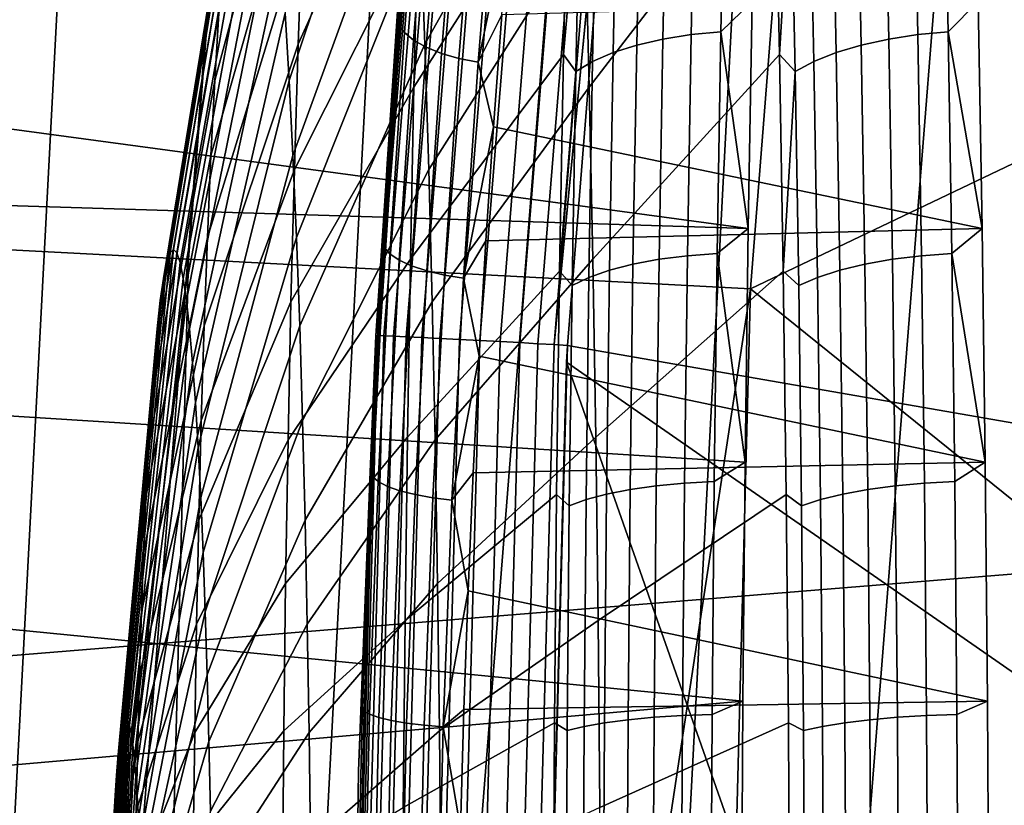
# Model space of a CAD drawing. Header units: metres. Extents: x -167 to 28, y -50 to 27.
# Tile 172 of 256: x -25.47 to -24.06, y 0.54 to 1.66. Entities that reach past the tile are written whole.
import ezdxf

# ---------------------------------------------------------------- set-up
doc = ezdxf.new("R2010")
doc.units = ezdxf.units.M
doc.layers.add('solid_12_065_011_XXX', color=7, linetype='CONTINUOUS')

msp = doc.modelspace()

# ---------------------------------------------------------------- linework, layer by layer
at = {"layer": 'solid_12_065_011_XXX'}
for points in [[(-24.495947, -10.362094, 0.2), (-23.278662, 12.865782, 0.2), (-22.561016, 14.086345, 0.2)], [(-23.909811, -11.650984, 0.2), (-24.495947, -10.362094, 0.2), (-22.561016, 14.086345, 0.2)], [(-25.012678, -9.043805, 0.2), (-23.930357, 11.608726, 0.2), (-23.278662, 12.865782, 0.2)], [(-24.495947, -10.362094, 0.2), (-25.012678, -9.043805, 0.2), (-23.278662, 12.865782, 0.2)], [(-25.458511, -7.699915, 0.2), (-24.514219, 10.318798, 0.2), (-23.930357, 11.608726, 0.2)], [(-25.012678, -9.043805, 0.2), (-25.458511, -7.699915, 0.2), (-23.930357, 11.608726, 0.2)], [(-25.832178, -6.334278, 0.2), (-25.028582, 8.9997, 0.2), (-24.514219, 10.318798, 0.2)], [(-25.458511, -7.699915, 0.2), (-25.832178, -6.334278, 0.2), (-24.514219, 10.318798, 0.2)], [(-26.132654, -4.950639, 0.2), (-25.472038, 7.655047, 0.2), (-25.028582, 8.9997, 0.2)], [(-25.832178, -6.334278, 0.2), (-26.132654, -4.950639, 0.2), (-25.028582, 8.9997, 0.2)], [(-21.608002, 3.222389, 157.595886), (-28.086515, 2.734499, 159.271347), (-28.065681, 1.642454, 159.354416), (-21.582554, 2.151096, 157.697556)], [(-25.224829, 1.321977, 130.388458), (-25.121071, 2.640331, 130.388458), (-25.853821, 2.717346, 129.094391), (-25.960604, 1.360538, 129.094391)], [(-25.121071, 2.640331, 130.388458), (-25.224829, 1.321977, 130.388458), (-24.424778, 1.280048, 131.643692), (-24.324312, 2.556588, 131.643692)], [(-24.324312, 2.556588, 131.643692), (-24.424778, 1.280048, 131.643692), (-23.813549, 1.571531, 132.490555), (-23.813595, 2.351658, 132.402023)], [(-24.857025, 2.428043, 132.576309), (-24.955273, 1.213409, 132.562851), (-24.958141, 1.21328, 132.591858), (-24.859867, 2.427829, 132.605316)], [(-24.859867, 2.427829, 132.605316), (-24.958141, 1.21328, 132.591858), (-24.863873, 2.390419, 132.604782)], [(-24.955273, 1.213409, 132.562851), (-24.857025, 2.428043, 132.576309), (-24.848663, 2.427547, 132.548401), (-24.946903, 1.21317, 132.534943)], [(-24.946903, 1.21317, 132.534943), (-24.848663, 2.427547, 132.548401), (-24.835096, 2.426459, 132.522644), (-24.933298, 1.212632, 132.509171)], [(-24.933298, 1.212632, 132.509171), (-24.835096, 2.426459, 132.522644), (-24.816837, 2.424819, 132.499985), (-24.914976, 1.211815, 132.486511)], [(-24.914976, 1.211815, 132.486511), (-24.816837, 2.424819, 132.499985), (-24.794573, 2.422689, 132.481308), (-24.892628, 1.210752, 132.467834)], [(-24.892628, 1.210752, 132.467834), (-24.794573, 2.422689, 132.481308), (-24.769144, 2.420149, 132.467316), (-24.867096, 1.209482, 132.453842)], [(-24.867096, 1.209482, 132.453842), (-24.769144, 2.420149, 132.467316), (-24.741512, 2.417296, 132.458511), (-24.839344, 1.208052, 132.445053)], [(-24.839344, 1.208052, 132.445053), (-24.741512, 2.417296, 132.458511), (-24.712717, 2.414237, 132.455246), (-24.810421, 1.206518, 132.441803)], [(-24.810421, 1.206518, 132.441803), (-24.712717, 2.414237, 132.455246), (-24.683847, 2.411087, 132.457642), (-24.781418, 1.204936, 132.444214)], [(-24.781418, 1.204936, 132.444214), (-24.683847, 2.411087, 132.457642), (-24.655993, 2.407966, 132.465622), (-24.753431, 1.203366, 132.452194)], [(-24.753431, 1.203366, 132.452194), (-24.655993, 2.407966, 132.465622), (-24.630203, 2.40499, 132.478851), (-24.727516, 1.201869, 132.465439)], [(-24.727516, 1.201869, 132.465439), (-24.630203, 2.40499, 132.478851), (-24.607454, 2.402273, 132.496857), (-24.704651, 1.200499, 132.483459)], [(-24.704651, 1.200499, 132.483459), (-24.607454, 2.402273, 132.496857), (-24.588615, 2.399701, 132.518951)], [(-24.704651, 1.200499, 132.483459), (-24.588615, 2.399701, 132.518951), (-24.592699, 2.361533, 132.518402)], [(-24.863873, 2.390419, 132.604782), (-24.958141, 1.21328, 132.591858), (-24.919672, 1.789589, 132.597198)], [(-24.704651, 1.200499, 132.483459), (-24.592699, 2.361533, 132.518402), (-24.68572, 1.199174, 132.505585)], [(-23.812923, 1.047405, 133.694183), (-24.68572, 1.199174, 132.505585), (-24.592699, 2.361533, 132.518402), (-23.812969, 2.090194, 133.605698)], [(-25.062731, 1.795358, 145.248062), (-25.068834, 1.628174, 145.389526), (-24.891203, 2.021931, 145.903549), (-24.883623, 2.229548, 145.727875)], [(-24.888517, 1.628174, 141.209656), (-24.894621, 1.795358, 141.35112), (-24.674856, 2.229548, 140.888504), (-24.667278, 2.021931, 140.71283)], [(-25.181776, 1.672493, 144.384537), (-25.187569, 1.576547, 144.518799), (-25.048849, 2.091877, 144.926254), (-25.041164, 2.219186, 144.748108)], [(-25.081797, 1.576547, 142.066925), (-25.087587, 1.672493, 142.201187), (-24.916187, 2.219186, 141.851074), (-24.908503, 2.091877, 141.672928)], [(-24.677423, 2.193716, 146.56131), (-24.898016, 1.800502, 146.061508), (-24.904018, 1.566775, 146.200653), (-24.684938, 1.910557, 146.735504)], [(-24.39765, 2.193707, 140.075928), (-24.390135, 1.910548, 139.901733), (-24.654463, 1.566775, 140.415741), (-24.660465, 1.800502, 140.554886)], [(-21.582554, 2.151096, 157.697556), (-28.065681, 1.642454, 159.354416), (-28.055216, 0.547852, 159.395981), (-21.567244, 1.076492, 157.758667)], [(-25.187569, 1.576547, 144.518799), (-25.192999, 1.469831, 144.644684), (-25.056055, 1.950279, 145.093277), (-25.048849, 2.091877, 144.926254)], [(-25.076366, 1.469831, 141.94104), (-25.081797, 1.576547, 142.066925), (-24.908503, 2.091877, 141.672928), (-24.901299, 1.950279, 141.505905)], [(-25.068834, 1.628174, 145.389526), (-25.074322, 1.449867, 145.516708), (-24.898016, 1.800502, 146.061508), (-24.891203, 2.021931, 145.903549)], [(-24.883032, 1.449867, 141.082458), (-24.888517, 1.628174, 141.209656), (-24.667278, 2.021931, 140.71283), (-24.660465, 1.800502, 140.554886)], [(-24.958141, 1.21328, 132.591858), (-24.959351, 1.190656, 132.59169), (-24.967062, 1.007612, 135.131058), (-24.899721, 2.013964, 135.130875)], [(-24.901022, 2.001714, 137.67746), (-24.899721, 2.013964, 135.130875), (-24.967062, 1.007612, 135.131058), (-24.9664, 1.001506, 137.677612)], [(-24.919672, 1.789589, 132.597198), (-24.958141, 1.21328, 132.591858), (-24.899721, 2.013964, 135.130875)], [(-25.25131, 1.331206, 143.398239), (-25.256031, 1.31755, 143.50769), (-25.148855, 1.970555, 143.621384), (-25.141792, 1.990979, 143.457687)], [(-25.246555, 1.335768, 143.28804), (-25.25131, 1.331206, 143.398239), (-25.141792, 1.990979, 143.457687), (-25.134682, 1.997802, 143.292862)], [(-25.241802, 1.331206, 143.177826), (-25.246555, 1.335768, 143.28804), (-25.134682, 1.997802, 143.292862), (-25.127571, 1.990979, 143.128036)], [(-25.23708, 1.31755, 143.068375), (-25.241802, 1.331206, 143.177826), (-25.127571, 1.990979, 143.128036), (-25.12051, 1.970555, 142.96434)], [(-24.901022, 2.001714, 137.67746), (-24.9664, 1.001506, 137.677612), (-24.917542, 1.80951, 139.454117), (-24.905201, 1.963592, 139.529968)], [(-25.256031, 1.31755, 143.50769), (-25.260689, 1.294894, 143.615646), (-25.155819, 1.93667, 143.782837), (-25.148855, 1.970555, 143.621384)], [(-25.232424, 1.294894, 142.960419), (-25.23708, 1.31755, 143.068375), (-25.12051, 1.970555, 142.96434), (-25.113544, 1.93667, 142.802887)], [(-25.192999, 1.469831, 144.644684), (-25.19803, 1.353075, 144.761322), (-25.062731, 1.795358, 145.248062), (-25.056055, 1.950279, 145.093277)], [(-25.071335, 1.353075, 141.824387), (-25.076366, 1.469831, 141.94104), (-24.901299, 1.950279, 141.505905), (-24.894621, 1.795358, 141.35112)], [(-24.925564, 1.656106, 139.419998), (-24.901623, 1.962038, 139.566635), (-24.920807, 1.766017, 139.437469)], [(-24.917645, 1.644713, 139.445358), (-24.893669, 1.94859, 139.590958), (-24.901623, 1.962038, 139.566635), (-24.925564, 1.656106, 139.419998)], [(-24.904552, 1.633809, 139.468704), (-24.880548, 1.935754, 139.613281), (-24.893669, 1.94859, 139.590958), (-24.917645, 1.644713, 139.445358)], [(-24.50304, 1.945332, 146.918106), (-24.509434, 1.641843, 147.066345), (-24.467083, 1.645669, 147.076889), (-24.460674, 1.949865, 146.928314)], [(-24.422792, 1.688795, 147.06308), (-24.460674, 1.949865, 146.928314), (-24.467083, 1.645669, 147.076889)], [(-24.18679, 1.641843, 139.58725), (-24.193186, 1.945332, 139.735474), (-24.150097, 1.949865, 139.728943), (-24.143688, 1.645669, 139.580368)], [(-24.100752, 1.688795, 139.597946), (-24.143688, 1.645669, 139.580368), (-24.150097, 1.949865, 139.728943)], [(-25.260689, 1.294894, 143.615646), (-25.265249, 1.263393, 143.721359), (-25.16264, 1.889556, 143.940948), (-25.155819, 1.93667, 143.782837)], [(-25.227863, 1.263393, 142.854706), (-25.232424, 1.294894, 142.960419), (-25.113544, 1.93667, 142.802887), (-25.106724, 1.889556, 142.644775)], [(-24.886774, 1.6238, 139.489182), (-24.862749, 1.924007, 139.632797), (-24.880548, 1.935754, 139.613281), (-24.904552, 1.633809, 139.468704)], [(-24.549702, 1.635556, 147.050247), (-24.543331, 1.937882, 146.902588), (-24.58069, 1.927675, 146.882095), (-24.587027, 1.626941, 147.028992)], [(-24.509434, 1.641843, 147.066345), (-24.50304, 1.945332, 146.918106), (-24.543331, 1.937882, 146.902588), (-24.549702, 1.635556, 147.050247)], [(-24.234665, 1.937882, 139.747467), (-24.228294, 1.635556, 139.599808), (-24.267313, 1.626941, 139.617783), (-24.273649, 1.927675, 139.764664)], [(-24.193186, 1.945332, 139.735474), (-24.18679, 1.641843, 139.58725), (-24.228294, 1.635556, 139.599808), (-24.234665, 1.937882, 139.747467)], [(-24.864969, 1.615057, 139.506027), (-24.840929, 1.913785, 139.648758), (-24.862749, 1.924007, 139.632797), (-24.886774, 1.6238, 139.489182)], [(-24.587027, 1.626941, 147.028992), (-24.58069, 1.927675, 146.882095), (-24.614319, 1.914928, 146.857071), (-24.620613, 1.616182, 147.002991)], [(-24.273649, 1.927675, 139.764664), (-24.267313, 1.626941, 139.617783), (-24.303013, 1.616182, 139.640778), (-24.309309, 1.914928, 139.786697)], [(-24.684938, 1.910557, 146.735504), (-24.904018, 1.566775, 146.200653), (-24.909168, 1.322344, 146.320038), (-24.691391, 1.613634, 146.885071)], [(-24.839947, 1.607906, 139.518616), (-24.815901, 1.905469, 139.660599), (-24.840929, 1.913785, 139.648758), (-24.864969, 1.615057, 139.506027)], [(-24.667612, 1.88295, 146.795639), (-24.684938, 1.910557, 146.735504), (-24.691391, 1.613634, 146.885071)], [(-24.390135, 1.910548, 139.901733), (-24.383682, 1.613625, 139.752167), (-24.649311, 1.322344, 140.296356), (-24.654463, 1.566775, 140.415741)], [(-24.620613, 1.616182, 147.002991), (-24.614319, 1.914928, 146.857071), (-24.643499, 1.899913, 146.828049), (-24.649746, 1.60351, 146.972809)], [(-24.367693, 1.88295, 139.843323), (-24.383682, 1.613625, 139.752167), (-24.390135, 1.910548, 139.901733)], [(-24.309309, 1.914928, 139.786697), (-24.303013, 1.616182, 139.640778), (-24.334635, 1.60351, 139.668335), (-24.340881, 1.899913, 139.81311)], [(-24.81266, 1.602615, 139.526459), (-24.788624, 1.899371, 139.667847), (-24.815901, 1.905469, 139.660599), (-24.839947, 1.607906, 139.518616)], [(-24.766209, 1.826894, 139.634857), (-24.788624, 1.899371, 139.667847), (-24.81266, 1.602615, 139.526459)], [(-24.649746, 1.60351, 146.972809), (-24.643499, 1.899913, 146.828049), (-24.667612, 1.88295, 146.795639), (-24.673801, 1.589194, 146.939102)], [(-24.340881, 1.899913, 139.81311), (-24.334635, 1.60351, 139.668335), (-24.361504, 1.589194, 139.699844), (-24.367693, 1.88295, 139.843323)], [(-25.265249, 1.263393, 143.721359), (-25.269682, 1.223261, 143.824112), (-25.16927, 1.829534, 144.09462), (-25.16264, 1.889556, 143.940948)], [(-25.223431, 1.223261, 142.751953), (-25.227863, 1.263393, 142.854706), (-25.106724, 1.889556, 142.644775), (-25.100096, 1.829534, 142.491104)], [(-24.673801, 1.589194, 146.939102), (-24.667612, 1.88295, 146.795639), (-24.691391, 1.613634, 146.885071)], [(-24.367693, 1.88295, 139.843323), (-24.361504, 1.589194, 139.699844), (-24.383682, 1.613625, 139.752167)], [(-25.269682, 1.223261, 143.824112), (-25.273956, 1.174773, 143.923203), (-25.175663, 1.757015, 144.242828), (-25.16927, 1.829534, 144.09462)], [(-25.219154, 1.174773, 142.652863), (-25.223431, 1.223261, 142.751953), (-25.100096, 1.829534, 142.491104), (-25.093702, 1.757015, 142.342896)], [(-24.778934, 1.66998, 139.560242), (-24.766209, 1.826894, 139.634857), (-24.81266, 1.602615, 139.526459)], [(-24.9664, 1.001506, 137.677612), (-24.929096, 1.6526, 139.384537), (-24.917542, 1.80951, 139.454117)], [(-24.920807, 1.766017, 139.437469), (-24.917542, 1.80951, 139.454117), (-24.929096, 1.6526, 139.384537)], [(-25.19803, 1.353075, 144.761322), (-25.202631, 1.227076, 144.867935), (-25.068834, 1.628174, 145.389526), (-25.062731, 1.795358, 145.248062)], [(-25.074322, 1.449867, 145.516708), (-25.079155, 1.261656, 145.628754), (-24.904018, 1.566775, 146.200653), (-24.898016, 1.800502, 146.061508)], [(-25.066734, 1.227076, 141.717773), (-25.071335, 1.353075, 141.824387), (-24.894621, 1.795358, 141.35112), (-24.888517, 1.628174, 141.209656)], [(-24.878197, 1.261656, 140.970413), (-24.883032, 1.449867, 141.082458), (-24.660465, 1.800502, 140.554886), (-24.654463, 1.566775, 140.415741)], [(-24.925564, 1.656106, 139.419998), (-24.920807, 1.766017, 139.437469), (-24.929096, 1.6526, 139.384537), (-24.941999, 1.457801, 139.30983)], [(-25.273956, 1.174773, 143.923203), (-25.278044, 1.11826, 144.017944), (-25.181776, 1.672493, 144.384537), (-25.175663, 1.757015, 144.242828)], [(-25.215067, 1.11826, 142.558121), (-25.219154, 1.174773, 142.652863), (-25.093702, 1.757015, 142.342896), (-25.087587, 1.672493, 142.201187)], [(-24.428385, 1.365873, 147.192719), (-25.80064, 1.550908, 147.063004), (-25.762032, 1.691694, 147.003998), (-24.422792, 1.688795, 147.06308)], [(-24.09516, 1.365873, 139.468307), (-24.100752, 1.688795, 139.597946), (-24.778934, 1.66998, 139.560242), (-24.79073, 1.510319, 139.492462)], [(-24.428385, 1.365873, 147.192719), (-24.422792, 1.688795, 147.06308), (-24.467083, 1.645669, 147.076889)], [(-24.100752, 1.688795, 139.597946), (-24.09516, 1.365873, 139.468307), (-24.143688, 1.645669, 139.580368)], [(-25.278044, 1.11826, 144.017944), (-25.281916, 1.054109, 144.107712), (-25.187569, 1.576547, 144.518799), (-25.181776, 1.672493, 144.384537)], [(-25.211195, 1.054109, 142.468353), (-25.215067, 1.11826, 142.558121), (-25.087587, 1.672493, 142.201187), (-25.081797, 1.576547, 142.066925)], [(-24.79073, 1.510319, 139.492462), (-24.778934, 1.66998, 139.560242), (-24.81266, 1.602615, 139.526459)], [(-24.946142, 1.338918, 139.298401), (-24.925564, 1.656106, 139.419998), (-24.941999, 1.457801, 139.30983)], [(-24.938251, 1.329677, 139.324631), (-24.917645, 1.644713, 139.445358), (-24.925564, 1.656106, 139.419998), (-24.946142, 1.338918, 139.298401)], [(-24.9664, 1.001506, 137.677612), (-24.949535, 1.331474, 139.264709), (-24.929096, 1.6526, 139.384537)], [(-24.941999, 1.457801, 139.30983), (-24.929096, 1.6526, 139.384537), (-24.949535, 1.331474, 139.264709)], [(-24.925182, 1.320813, 139.348846), (-24.904552, 1.633809, 139.468704), (-24.917645, 1.644713, 139.445358), (-24.938251, 1.329677, 139.324631)], [(-24.514727, 1.327139, 147.189026), (-24.509434, 1.641843, 147.066345), (-24.549702, 1.635556, 147.050247), (-24.554974, 1.322056, 147.17247)], [(-24.509434, 1.641843, 147.066345), (-24.514727, 1.327139, 147.189026), (-24.472387, 1.330231, 147.19986), (-24.467083, 1.645669, 147.076889)], [(-24.428385, 1.365873, 147.192719), (-24.467083, 1.645669, 147.076889), (-24.472387, 1.330231, 147.19986)], [(-24.18679, 1.641843, 139.58725), (-24.181499, 1.327139, 139.464554), (-24.223022, 1.322056, 139.477585), (-24.228294, 1.635556, 139.599808)], [(-24.181499, 1.327139, 139.464554), (-24.18679, 1.641843, 139.58725), (-24.143688, 1.645669, 139.580368), (-24.138384, 1.330231, 139.457397)], [(-24.09516, 1.365873, 139.468307), (-24.138384, 1.330231, 139.457397), (-24.143688, 1.645669, 139.580368)], [(-25.202631, 1.227076, 144.867935), (-25.206766, 1.092694, 144.963791), (-25.074322, 1.449867, 145.516708), (-25.068834, 1.628174, 145.389526)], [(-25.062599, 1.092694, 141.621918), (-25.066734, 1.227076, 141.717773), (-24.888517, 1.628174, 141.209656), (-24.883032, 1.449867, 141.082458)], [(-24.907419, 1.312656, 139.370132), (-24.886774, 1.6238, 139.489182), (-24.904552, 1.633809, 139.468704), (-24.925182, 1.320813, 139.348846)], [(-24.592272, 1.315093, 147.150558), (-24.587027, 1.626941, 147.028992), (-24.620613, 1.616182, 147.002991), (-24.625824, 1.306397, 147.123749)], [(-24.554974, 1.322056, 147.17247), (-24.549702, 1.635556, 147.050247), (-24.587027, 1.626941, 147.028992), (-24.592272, 1.315093, 147.150558)], [(-24.267313, 1.626941, 139.617783), (-24.262068, 1.315093, 139.496201), (-24.297804, 1.306397, 139.52002), (-24.303013, 1.616182, 139.640778)], [(-24.228294, 1.635556, 139.599808), (-24.223022, 1.322056, 139.477585), (-24.262068, 1.315093, 139.496201), (-24.267313, 1.626941, 139.617783)], [(-24.691391, 1.613634, 146.885071), (-24.909168, 1.322344, 146.320038), (-24.913431, 1.06888, 146.418839), (-24.696733, 1.305084, 147.008926)], [(-24.885624, 1.305508, 139.387726), (-24.864969, 1.615057, 139.506027), (-24.886774, 1.6238, 139.489182), (-24.907419, 1.312656, 139.370132)], [(-24.860601, 1.299635, 139.400955), (-24.839947, 1.607906, 139.518616), (-24.864969, 1.615057, 139.506027), (-24.885624, 1.305508, 139.387726)], [(-24.673801, 1.589194, 146.939102), (-24.691391, 1.613634, 146.885071), (-24.696733, 1.305084, 147.008926)], [(-24.625824, 1.306397, 147.123749), (-24.620613, 1.616182, 147.002991), (-24.649746, 1.60351, 146.972809), (-24.654915, 1.296153, 147.092636)], [(-24.383682, 1.613625, 139.752167), (-24.37834, 1.305073, 139.628296), (-24.64505, 1.06888, 140.19754), (-24.649311, 1.322344, 140.296356)], [(-24.361504, 1.589194, 139.699844), (-24.37834, 1.305073, 139.628296), (-24.383682, 1.613625, 139.752167)], [(-24.303013, 1.616182, 139.640778), (-24.297804, 1.306397, 139.52002), (-24.329466, 1.296153, 139.548523), (-24.334635, 1.60351, 139.668335)], [(-24.833305, 1.295258, 139.409332), (-24.81266, 1.602615, 139.526459), (-24.839947, 1.607906, 139.518616), (-24.860601, 1.299635, 139.400955)], [(-24.79073, 1.510319, 139.492462), (-24.81266, 1.602615, 139.526459), (-24.833305, 1.295258, 139.409332)], [(-24.654915, 1.296153, 147.092636), (-24.649746, 1.60351, 146.972809), (-24.673801, 1.589194, 146.939102), (-24.678923, 1.284581, 147.057861)], [(-24.334635, 1.60351, 139.668335), (-24.329466, 1.296153, 139.548523), (-24.356382, 1.284581, 139.5811), (-24.361504, 1.589194, 139.699844)], [(-24.678923, 1.284581, 147.057861), (-24.673801, 1.589194, 146.939102), (-24.696733, 1.305084, 147.008926)], [(-24.361504, 1.589194, 139.699844), (-24.356382, 1.284581, 139.5811), (-24.37834, 1.305073, 139.628296)], [(-25.281916, 1.054109, 144.107712), (-25.285547, 0.982757, 144.191879), (-25.192999, 1.469831, 144.644684), (-25.187569, 1.576547, 144.518799)], [(-25.207563, 0.982757, 142.384186), (-25.211195, 1.054109, 142.468353), (-25.081797, 1.576547, 142.066925), (-25.076366, 1.469831, 141.94104)], [(-24.424778, 1.280048, 131.643692), (-23.813522, 0.786918, 132.543869), (-23.813549, 1.571531, 132.490555)], [(-25.079155, 1.261656, 145.628754), (-25.083302, 1.064826, 145.724899), (-24.909168, 1.322344, 146.320038), (-24.904018, 1.566775, 146.200653)], [(-24.87405, 1.064826, 140.874283), (-24.878197, 1.261656, 140.970413), (-24.654463, 1.566775, 140.415741), (-24.649311, 1.322344, 140.296356)], [(-24.428385, 1.365873, 147.192719), (-25.836071, 1.409477, 147.116302), (-25.80064, 1.550908, 147.063004)], [(-24.801516, 1.348215, 139.431641), (-24.79073, 1.510319, 139.492462), (-24.833305, 1.295258, 139.409332)], [(-24.09516, 1.365873, 139.468307), (-24.79073, 1.510319, 139.492462), (-24.801516, 1.348215, 139.431641)], [(-25.285547, 0.982757, 144.191879), (-25.288912, 0.904691, 144.269882), (-25.19803, 1.353075, 144.761322), (-25.192999, 1.469831, 144.644684)], [(-25.204199, 0.904691, 142.306183), (-25.207563, 0.982757, 142.384186), (-25.076366, 1.469831, 141.94104), (-25.071335, 1.353075, 141.824387)], [(-24.946142, 1.338918, 139.298401), (-24.941999, 1.457801, 139.30983), (-24.949535, 1.331474, 139.264709), (-24.959663, 1.139826, 139.206787)], [(-25.206766, 1.092694, 144.963791), (-25.210409, 0.950849, 145.048248), (-25.079155, 1.261656, 145.628754), (-25.074322, 1.449867, 145.516708)], [(-25.058956, 0.950849, 141.537476), (-25.062599, 1.092694, 141.621918), (-24.883032, 1.449867, 141.082458), (-24.878197, 1.261656, 140.970413)], [(-24.432777, 1.03311, 147.29454), (-25.896936, 1.125473, 147.206146), (-25.836071, 1.409477, 147.116302), (-24.428385, 1.365873, 147.192719)], [(-25.368052, 0, 130.206955), (-25.224829, 1.321977, 130.388458), (-25.960604, 1.360538, 129.094391), (-25.996231, 0, 129.094391)], [(-24.090767, 1.03311, 139.366501), (-24.09516, 1.365873, 139.468307), (-24.801516, 1.348215, 139.431641), (-24.811195, 1.183967, 139.377838)], [(-24.432777, 1.03311, 147.29454), (-24.428385, 1.365873, 147.192719), (-24.472387, 1.330231, 147.19986)], [(-24.09516, 1.365873, 139.468307), (-24.090767, 1.03311, 139.366501), (-24.138384, 1.330231, 139.457397)], [(-25.288912, 0.904691, 144.269882), (-25.291986, 0.820446, 144.341156), (-25.202631, 1.227076, 144.867935), (-25.19803, 1.353075, 144.761322)], [(-25.201124, 0.820446, 142.234909), (-25.204199, 0.904691, 142.306183), (-25.071335, 1.353075, 141.824387), (-25.066734, 1.227076, 141.717773)], [(-24.811195, 1.183967, 139.377838), (-24.801516, 1.348215, 139.431641), (-24.833305, 1.295258, 139.409332)], [(-25.313791, 0.667712, 143.285126), (-25.316168, 0.665431, 143.340225), (-25.25131, 1.331206, 143.398239), (-25.246555, 1.335768, 143.28804)], [(-25.311415, 0.665431, 143.230042), (-25.313791, 0.667712, 143.285126), (-25.246555, 1.335768, 143.28804), (-25.241802, 1.331206, 143.177826)], [(-24.962805, 1.01251, 139.202774), (-24.946142, 1.338918, 139.298401), (-24.959663, 1.139826, 139.206787)], [(-24.954937, 1.005504, 139.229691), (-24.938251, 1.329677, 139.324631), (-24.946142, 1.338918, 139.298401), (-24.962805, 1.01251, 139.202774)], [(-25.259445, 0, 130.388458), (-25.224829, 1.321977, 130.388458), (-25.368052, 0, 130.206955)], [(-25.318529, 0.658605, 143.394928), (-25.320856, 0.64728, 143.448898), (-25.260689, 1.294894, 143.615646), (-25.256031, 1.31755, 143.50769)], [(-25.316168, 0.665431, 143.340225), (-25.318529, 0.658605, 143.394928), (-25.256031, 1.31755, 143.50769), (-25.25131, 1.331206, 143.398239)], [(-25.309055, 0.658605, 143.175339), (-25.311415, 0.665431, 143.230042), (-25.241802, 1.331206, 143.177826), (-25.23708, 1.31755, 143.068375)], [(-25.306726, 0.64728, 143.121368), (-25.309055, 0.658605, 143.175339), (-25.23708, 1.31755, 143.068375), (-25.232424, 1.294894, 142.960419)], [(-24.618952, 0, 131.402908), (-24.424778, 1.280048, 131.643692), (-25.224829, 1.321977, 130.388458), (-25.259445, 0, 130.388458)], [(-25.083302, 1.064826, 145.724899), (-25.086735, 0.860723, 145.804459), (-24.913431, 1.06888, 146.418839), (-24.909168, 1.322344, 146.320038)], [(-24.9664, 1.001506, 137.677612), (-24.959663, 1.139826, 139.206787), (-24.949535, 1.331474, 139.264709)], [(-24.941883, 0.998772, 139.254578), (-24.925182, 1.320813, 139.348846), (-24.938251, 1.329677, 139.324631), (-24.954937, 1.005504, 139.229691)], [(-24.924131, 0.992563, 139.276535), (-24.907419, 1.312656, 139.370132), (-24.925182, 1.320813, 139.348846), (-24.941883, 0.998772, 139.254578)], [(-24.870619, 0.860723, 140.794724), (-24.87405, 1.064826, 140.874283), (-24.649311, 1.322344, 140.296356), (-24.64505, 1.06888, 140.19754)], [(-24.559113, 0.999526, 147.268402), (-24.554974, 1.322056, 147.17247), (-24.592272, 1.315093, 147.150558), (-24.596388, 0.994262, 147.245987)], [(-24.518881, 1.003369, 147.285324), (-24.514727, 1.327139, 147.189026), (-24.554974, 1.322056, 147.17247), (-24.559113, 0.999526, 147.268402)], [(-24.514727, 1.327139, 147.189026), (-24.518881, 1.003369, 147.285324), (-24.476551, 1.005707, 147.296387), (-24.472387, 1.330231, 147.19986)], [(-24.432777, 1.03311, 147.29454), (-24.472387, 1.330231, 147.19986), (-24.476551, 1.005707, 147.296387)], [(-24.223022, 1.322056, 139.477585), (-24.218884, 0.999526, 139.381653), (-24.257952, 0.994262, 139.400772), (-24.262068, 1.315093, 139.496201)], [(-24.181499, 1.327139, 139.464554), (-24.177345, 1.003369, 139.368256), (-24.218884, 0.999526, 139.381653), (-24.223022, 1.322056, 139.477585)], [(-24.177345, 1.003369, 139.368256), (-24.181499, 1.327139, 139.464554), (-24.138384, 1.330231, 139.457397), (-24.13422, 1.005707, 139.360886)], [(-24.090767, 1.03311, 139.366501), (-24.13422, 1.005707, 139.360886), (-24.138384, 1.330231, 139.457397)], [(-24.90234, 0.987109, 139.294724), (-24.885624, 1.305508, 139.387726), (-24.907419, 1.312656, 139.370132), (-24.924131, 0.992563, 139.276535)], [(-24.696733, 1.305084, 147.008926), (-24.913431, 1.06888, 146.418839), (-24.916777, 0.808115, 146.496399), (-24.700932, 0.987131, 147.106216)], [(-24.877317, 0.982612, 139.308487), (-24.860601, 1.299635, 139.400955), (-24.885624, 1.305508, 139.387726), (-24.90234, 0.987109, 139.294724)], [(-24.682945, 0.971193, 147.151077), (-24.678923, 1.284581, 147.057861), (-24.696733, 1.305084, 147.008926), (-24.700932, 0.987131, 147.106216)], [(-24.629913, 0.987687, 147.218552), (-24.625824, 1.306397, 147.123749), (-24.654915, 1.296153, 147.092636), (-24.658972, 0.979943, 147.186691)], [(-24.37834, 1.305073, 139.628296), (-24.374142, 0.987117, 139.531021), (-24.641703, 0.808115, 140.11998), (-24.64505, 1.06888, 140.19754)], [(-24.596388, 0.994262, 147.245987), (-24.592272, 1.315093, 147.150558), (-24.625824, 1.306397, 147.123749), (-24.629913, 0.987687, 147.218552)], [(-24.35236, 0.971193, 139.487885), (-24.374142, 0.987117, 139.531021), (-24.37834, 1.305073, 139.628296), (-24.356382, 1.284581, 139.5811)], [(-24.297804, 1.306397, 139.52002), (-24.293715, 0.987687, 139.425217), (-24.325409, 0.979943, 139.454468), (-24.329466, 1.296153, 139.548523)], [(-24.262068, 1.315093, 139.496201), (-24.257952, 0.994262, 139.400772), (-24.293715, 0.987687, 139.425217), (-24.297804, 1.306397, 139.52002)], [(-25.320856, 0.64728, 143.448898), (-25.323135, 0.631534, 143.50174), (-25.265249, 1.263393, 143.721359), (-25.260689, 1.294894, 143.615646)], [(-25.304447, 0.631534, 143.068527), (-25.306726, 0.64728, 143.121368), (-25.232424, 1.294894, 142.960419), (-25.227863, 1.263393, 142.854706)], [(-24.850008, 0.97924, 139.317291), (-24.833305, 1.295258, 139.409332), (-24.860601, 1.299635, 139.400955), (-24.877317, 0.982612, 139.308487)], [(-24.811195, 1.183967, 139.377838), (-24.833305, 1.295258, 139.409332), (-24.850008, 0.97924, 139.317291)], [(-24.658972, 0.979943, 147.186691), (-24.654915, 1.296153, 147.092636), (-24.678923, 1.284581, 147.057861), (-24.682945, 0.971193, 147.151077)], [(-24.329466, 1.296153, 139.548523), (-24.325409, 0.979943, 139.454468), (-24.35236, 0.971193, 139.487885), (-24.356382, 1.284581, 139.5811)], [(-24.618952, 0, 131.402908), (-24.458296, 0, 131.643692), (-24.424778, 1.280048, 131.643692)], [(-24.424778, 1.280048, 131.643692), (-24.458296, 0, 131.643692), (-23.813513, 0, 132.561676), (-23.813522, 0.786918, 132.543869)], [(-25.323135, 0.631534, 143.50174), (-25.325352, 0.611473, 143.553101), (-25.269682, 1.223261, 143.824112), (-25.265249, 1.263393, 143.721359)], [(-25.302231, 0.611473, 143.017166), (-25.304447, 0.631534, 143.068527), (-25.227863, 1.263393, 142.854706), (-25.223431, 1.223261, 142.751953)], [(-25.210409, 0.950849, 145.048248), (-25.213533, 0.802508, 145.120697), (-25.083302, 1.064826, 145.724899), (-25.079155, 1.261656, 145.628754)], [(-25.055832, 0.802508, 141.465027), (-25.058956, 0.950849, 141.537476), (-24.878197, 1.261656, 140.970413), (-24.87405, 1.064826, 140.874283)], [(-25.325352, 0.611473, 143.553101), (-25.327488, 0.587235, 143.602631), (-25.273956, 1.174773, 143.923203), (-25.269682, 1.223261, 143.824112)], [(-25.300095, 0.587235, 142.967636), (-25.302231, 0.611473, 143.017166), (-25.223431, 1.223261, 142.751953), (-25.219154, 1.174773, 142.652863)], [(-25.291986, 0.820446, 144.341156), (-25.294752, 0.730596, 144.405258), (-25.206766, 1.092694, 144.963791), (-25.202631, 1.227076, 144.867935)], [(-25.19836, 0.730596, 142.170807), (-25.201124, 0.820446, 142.234909), (-25.066734, 1.227076, 141.717773), (-25.062599, 1.092694, 141.621918)], [(-24.988071, 0.000001, 132.558121), (-24.99091, 0, 132.587128), (-24.958141, 1.21328, 132.591858), (-24.955273, 1.213409, 132.562851)], [(-24.958141, 1.21328, 132.591858), (-24.99091, 0, 132.587128), (-24.983046, 0.594011, 132.588333)], [(-24.955273, 1.213409, 132.562851), (-24.946903, 1.21317, 132.534943), (-24.979696, 0.000003, 132.530212), (-24.988071, 0.000001, 132.558121)], [(-24.958141, 1.21328, 132.591858), (-24.983046, 0.594011, 132.588333), (-24.959351, 1.190656, 132.59169)], [(-24.946903, 1.21317, 132.534943), (-24.933298, 1.212632, 132.509171), (-24.96608, 0.000004, 132.50444), (-24.979696, 0.000003, 132.530212)], [(-24.914976, 1.211815, 132.486511), (-24.947739, 0.000004, 132.481796), (-24.96608, 0.000004, 132.50444), (-24.933298, 1.212632, 132.509171)], [(-24.892628, 1.210752, 132.467834), (-24.925364, 0.000005, 132.46312), (-24.947739, 0.000004, 132.481796), (-24.914976, 1.211815, 132.486511)], [(-24.867096, 1.209482, 132.453842), (-24.899799, 0.000005, 132.449127), (-24.925364, 0.000005, 132.46312), (-24.892628, 1.210752, 132.467834)], [(-24.839344, 1.208052, 132.445053), (-24.872013, 0.000005, 132.440338), (-24.899799, 0.000005, 132.449127), (-24.867096, 1.209482, 132.453842)], [(-24.810421, 1.206518, 132.441803), (-24.84305, 0.000004, 132.437088), (-24.872013, 0.000005, 132.440338), (-24.839344, 1.208052, 132.445053)], [(-24.781418, 1.204936, 132.444214), (-24.814007, 0.000004, 132.439499), (-24.84305, 0.000004, 132.437088), (-24.810421, 1.206518, 132.441803)], [(-24.753431, 1.203366, 132.452194), (-24.785976, 0.000003, 132.447479), (-24.814007, 0.000004, 132.439499), (-24.781418, 1.204936, 132.444214)], [(-24.727516, 1.201869, 132.465439), (-24.760021, 0.000002, 132.460739), (-24.785976, 0.000003, 132.447479), (-24.753431, 1.203366, 132.452194)], [(-24.704651, 1.200499, 132.483459), (-24.737118, 0.000001, 132.47876), (-24.760021, 0.000002, 132.460739), (-24.727516, 1.201869, 132.465439)], [(-24.737118, 0.000001, 132.47876), (-24.704651, 1.200499, 132.483459), (-24.68572, 1.199174, 132.505585), (-24.718138, 0, 132.50087)], [(-24.686981, 1.175558, 132.505402), (-24.718138, 0, 132.50087), (-24.68572, 1.199174, 132.505585)], [(-23.812912, 0.568092, 133.715057), (-24.686981, 1.175558, 132.505402), (-24.68572, 1.199174, 132.505585), (-23.812923, 1.047405, 133.694183)], [(-24.959351, 1.190656, 132.59169), (-24.983046, 0.594011, 132.588333), (-24.967062, 1.007612, 135.131058)], [(-24.819725, 1.017881, 139.331116), (-24.811195, 1.183967, 139.377838), (-24.850008, 0.97924, 139.317291)], [(-24.090767, 1.03311, 139.366501), (-24.811195, 1.183967, 139.377838), (-24.819725, 1.017881, 139.331116)], [(-25.327488, 0.587235, 143.602631), (-25.329533, 0.558986, 143.649994), (-25.278044, 1.11826, 144.017944), (-25.273956, 1.174773, 143.923203)], [(-25.298052, 0.558986, 142.920273), (-25.300095, 0.587235, 142.967636), (-25.219154, 1.174773, 142.652863), (-25.215067, 1.11826, 142.558121)], [(-24.686981, 1.175558, 132.505402), (-24.273224, 0, 133.118011), (-24.718138, 0, 132.50087)], [(-23.812912, 0.568092, 133.715057), (-23.825397, 0, 133.707733), (-24.273224, 0, 133.118011), (-24.686981, 1.175558, 132.505402)], [(-24.9664, 1.001506, 137.677612), (-24.965946, 1.002881, 139.17128), (-24.959663, 1.139826, 139.206787)], [(-24.962805, 1.01251, 139.202774), (-24.959663, 1.139826, 139.206787), (-24.965946, 1.002881, 139.17128)], [(-24.435936, 0.692903, 147.367783), (-25.94429, 0.841263, 147.274429), (-25.896936, 1.125473, 147.206146), (-24.432777, 1.03311, 147.29454)], [(-25.329533, 0.558986, 143.649994), (-25.331467, 0.526919, 143.69487), (-25.281916, 1.054109, 144.107712), (-25.278044, 1.11826, 144.017944)], [(-25.296116, 0.526919, 142.875397), (-25.298052, 0.558986, 142.920273), (-25.215067, 1.11826, 142.558121), (-25.211195, 1.054109, 142.468353)], [(-25.294752, 0.730596, 144.405258), (-25.297188, 0.635755, 144.461716), (-25.210409, 0.950849, 145.048248), (-25.206766, 1.092694, 144.963791)], [(-25.195925, 0.635755, 142.114349), (-25.19836, 0.730596, 142.170807), (-25.062599, 1.092694, 141.621918), (-25.058956, 0.950849, 141.537476)], [(-21.567244, 1.076492, 157.758667), (-28.055216, 0.547852, 159.395981), (-28.055143, -0.547611, 159.395966), (-21.562111, 0.000203, 157.779037)], [(-25.086735, 0.860723, 145.804459), (-25.089428, 0.65074, 145.866913), (-24.916777, 0.808115, 146.496399), (-24.913431, 1.06888, 146.418839)], [(-24.867924, 0.65074, 140.732254), (-24.870619, 0.860723, 140.794724), (-24.64505, 1.06888, 140.19754), (-24.641703, 0.808115, 140.11998)], [(-25.331467, 0.526919, 143.69487), (-25.333282, 0.491252, 143.736938), (-25.285547, 0.982757, 144.191879), (-25.281916, 1.054109, 144.107712)], [(-25.2943, 0.491252, 142.833328), (-25.296116, 0.526919, 142.875397), (-25.211195, 1.054109, 142.468353), (-25.207563, 0.982757, 142.384186)], [(-25.213533, 0.802508, 145.120697), (-25.216122, 0.648685, 145.180664), (-25.086735, 0.860723, 145.804459), (-25.083302, 1.064826, 145.724899)], [(-25.053244, 0.648685, 141.40506), (-25.055832, 0.802508, 141.465027), (-24.87405, 1.064826, 140.874283), (-24.870619, 0.860723, 140.794724)], [(-24.087606, 0.692903, 139.293243), (-24.090767, 1.03311, 139.366501), (-24.819725, 1.017881, 139.331116), (-24.827057, 0.850263, 139.291534)], [(-24.432777, 1.03311, 147.29454), (-24.476551, 1.005707, 147.296387), (-24.479546, 0.674312, 147.365814), (-24.435936, 0.692903, 147.367783)], [(-24.090767, 1.03311, 139.366501), (-24.087606, 0.692903, 139.293243), (-24.131226, 0.674312, 139.291458), (-24.13422, 1.005707, 139.360886)], [(-24.962805, 1.01251, 139.202774), (-24.965946, 1.002881, 139.17128), (-24.977905, 0.669535, 139.10463), (-24.975107, 0.679045, 139.133835)], [(-24.967253, 0.674337, 139.161255), (-24.954937, 1.005504, 139.229691), (-24.962805, 1.01251, 139.202774), (-24.975107, 0.679045, 139.133835)], [(-24.827057, 0.850263, 139.291534), (-24.819725, 1.017881, 139.331116), (-24.850008, 0.97924, 139.317291)], [(-24.983046, 0.594011, 132.588333), (-24.99091, 0, 132.587128), (-24.989584, -0.000013, 135.131119), (-24.967062, 1.007612, 135.131058)], [(-24.988258, -0.000005, 137.677673), (-24.9664, 1.001506, 137.677612), (-24.967062, 1.007612, 135.131058), (-24.989584, -0.000013, 135.131119)], [(-24.9664, 1.001506, 137.677612), (-24.988258, -0.000005, 137.677673), (-24.985138, 0.334273, 139.064972), (-24.977905, 0.669535, 139.10463)], [(-24.9664, 1.001506, 137.677612), (-24.977905, 0.669535, 139.10463), (-24.965946, 1.002881, 139.17128)], [(-24.95421, 0.669808, 139.186646), (-24.941883, 0.998772, 139.254578), (-24.954937, 1.005504, 139.229691), (-24.967253, 0.674337, 139.161255)], [(-24.936464, 0.665624, 139.209076), (-24.924131, 0.992563, 139.276535), (-24.941883, 0.998772, 139.254578), (-24.95421, 0.669808, 139.186646)], [(-24.562088, 0.670168, 147.337402), (-24.559113, 0.999526, 147.268402), (-24.596388, 0.994262, 147.245987), (-24.599348, 0.666639, 147.314621)], [(-24.521868, 0.672745, 147.354584), (-24.518881, 1.003369, 147.285324), (-24.559113, 0.999526, 147.268402), (-24.562088, 0.670168, 147.337402)], [(-24.518881, 1.003369, 147.285324), (-24.521868, 0.672745, 147.354584), (-24.479546, 0.674312, 147.365814), (-24.476551, 1.005707, 147.296387)], [(-24.218884, 0.999526, 139.381653), (-24.215908, 0.670168, 139.312653), (-24.254992, 0.666639, 139.332153), (-24.257952, 0.994262, 139.400772)], [(-24.177345, 1.003369, 139.368256), (-24.174356, 0.672745, 139.298996), (-24.215908, 0.670168, 139.312653), (-24.218884, 0.999526, 139.381653)], [(-24.174356, 0.672745, 139.298996), (-24.177345, 1.003369, 139.368256), (-24.13422, 1.005707, 139.360886), (-24.131226, 0.674312, 139.291458)], [(-25.333282, 0.491252, 143.736938), (-25.334965, 0.452229, 143.775925), (-25.288912, 0.904691, 144.269882), (-25.285547, 0.982757, 144.191879)], [(-25.29262, 0.452229, 142.794342), (-25.2943, 0.491252, 142.833328), (-25.207563, 0.982757, 142.384186), (-25.204199, 0.904691, 142.306183)], [(-24.914675, 0.661942, 139.227707), (-24.90234, 0.987109, 139.294724), (-24.924131, 0.992563, 139.276535), (-24.936464, 0.665624, 139.209076)], [(-24.700932, 0.987131, 147.106216), (-24.916777, 0.808115, 146.496399), (-24.919184, 0.54183, 146.552185), (-24.703951, 0.662065, 147.176208)], [(-24.88965, 0.658897, 139.241852), (-24.877317, 0.982612, 139.308487), (-24.90234, 0.987109, 139.294724), (-24.914675, 0.661942, 139.227707)], [(-24.862329, 0.656605, 139.250977), (-24.850008, 0.97924, 139.317291), (-24.877317, 0.982612, 139.308487), (-24.88965, 0.658897, 139.241852)], [(-24.685837, 0.651172, 147.218109), (-24.682945, 0.971193, 147.151077), (-24.700932, 0.987131, 147.106216), (-24.703951, 0.662065, 147.176208)], [(-24.632854, 0.66223, 147.286728), (-24.629913, 0.987687, 147.218552), (-24.658972, 0.979943, 147.186691), (-24.66189, 0.657038, 147.254333)], [(-24.374142, 0.987117, 139.531021), (-24.371122, 0.66205, 139.461029), (-24.639297, 0.54183, 140.064194), (-24.641703, 0.808115, 140.11998)], [(-24.599348, 0.666639, 147.314621), (-24.596388, 0.994262, 147.245987), (-24.629913, 0.987687, 147.218552), (-24.632854, 0.66223, 147.286728)], [(-24.349468, 0.651172, 139.420853), (-24.371122, 0.66205, 139.461029), (-24.374142, 0.987117, 139.531021), (-24.35236, 0.971193, 139.487885)], [(-24.293715, 0.987687, 139.425217), (-24.290773, 0.66223, 139.35704), (-24.322491, 0.657038, 139.386826), (-24.325409, 0.979943, 139.454468)], [(-24.257952, 0.994262, 139.400772), (-24.254992, 0.666639, 139.332153), (-24.290773, 0.66223, 139.35704), (-24.293715, 0.987687, 139.425217)], [(-24.827057, 0.850263, 139.291534), (-24.850008, 0.97924, 139.317291), (-24.862329, 0.656605, 139.250977)], [(-24.66189, 0.657038, 147.254333), (-24.658972, 0.979943, 147.186691), (-24.682945, 0.971193, 147.151077), (-24.685837, 0.651172, 147.218109)], [(-24.325409, 0.979943, 139.454468), (-24.322491, 0.657038, 139.386826), (-24.349468, 0.651172, 139.420853), (-24.35236, 0.971193, 139.487885)], [(-25.297188, 0.635755, 144.461716), (-25.299276, 0.536572, 144.510162), (-25.213533, 0.802508, 145.120697), (-25.210409, 0.950849, 145.048248)], [(-25.193834, 0.536572, 142.065903), (-25.195925, 0.635755, 142.114349), (-25.058956, 0.950849, 141.537476), (-25.055832, 0.802508, 141.465027)], [(-25.334965, 0.452229, 143.775925), (-25.336502, 0.410117, 143.811569), (-25.291986, 0.820446, 144.341156), (-25.288912, 0.904691, 144.269882)], [(-25.291082, 0.410117, 142.758698), (-25.29262, 0.452229, 142.794342), (-25.204199, 0.904691, 142.306183), (-25.201124, 0.820446, 142.234909)], [(-25.216122, 0.648685, 145.180664), (-25.218151, 0.490432, 145.227737), (-25.089428, 0.65074, 145.866913), (-25.086735, 0.860723, 145.804459)], [(-25.051214, 0.490432, 141.357986), (-25.053244, 0.648685, 141.40506), (-24.870619, 0.860723, 140.794724), (-24.867924, 0.65074, 140.732254)], [(-24.435936, 0.692903, 147.367783), (-25.977915, 0.558199, 147.322083), (-25.94429, 0.841263, 147.274429)], [(-24.833115, 0.681421, 139.259125), (-24.827057, 0.850263, 139.291534), (-24.862329, 0.656605, 139.250977)], [(-24.087606, 0.692903, 139.293243), (-24.827057, 0.850263, 139.291534), (-24.833115, 0.681421, 139.259125)], [(-25.336502, 0.410117, 143.811569), (-25.337883, 0.365204, 143.843597), (-25.294752, 0.730596, 144.405258), (-25.291986, 0.820446, 144.341156)], [(-25.2897, 0.365204, 142.726669), (-25.291082, 0.410117, 142.758698), (-25.201124, 0.820446, 142.234909), (-25.19836, 0.730596, 142.170807)], [(-25.299276, 0.536572, 144.510162), (-25.301006, 0.433723, 144.550247), (-25.216122, 0.648685, 145.180664), (-25.213533, 0.802508, 145.120697)], [(-25.192104, 0.433723, 142.025818), (-25.193834, 0.536572, 142.065903), (-25.055832, 0.802508, 141.465027), (-25.053244, 0.648685, 141.40506)], [(-25.089428, 0.65074, 145.866913), (-25.091366, 0.436312, 145.911835), (-24.919184, 0.54183, 146.552185), (-24.916777, 0.808115, 146.496399)], [(-24.865986, 0.436312, 140.687347), (-24.867924, 0.65074, 140.732254), (-24.641703, 0.808115, 140.11998), (-24.639297, 0.54183, 140.064194)], [(-25.337883, 0.365204, 143.843597), (-25.339102, 0.317796, 143.871826), (-25.297188, 0.635755, 144.461716), (-25.294752, 0.730596, 144.405258)], [(-25.288483, 0.317796, 142.698441), (-25.2897, 0.365204, 142.726669), (-25.19836, 0.730596, 142.170807), (-25.195925, 0.635755, 142.114349)], [(-24.435936, 0.692903, 147.367783), (-24.437841, 0.347704, 147.411957), (-25.997742, 0.277417, 147.350037), (-25.977915, 0.558199, 147.322083)], [(-24.085701, 0.347704, 139.249084), (-24.087606, 0.692903, 139.293243), (-24.833115, 0.681421, 139.259125), (-24.837866, 0.51166, 139.233932)], [(-24.435936, 0.692903, 147.367783), (-24.479546, 0.674312, 147.365814), (-24.481352, 0.338312, 147.407654), (-24.437841, 0.347704, 147.411957)], [(-24.087606, 0.692903, 139.293243), (-24.085701, 0.347704, 139.249084), (-24.129419, 0.338312, 139.249619), (-24.131226, 0.674312, 139.291458)], [(-24.975107, 0.679045, 139.133835), (-24.977905, 0.669535, 139.10463), (-24.985138, 0.334273, 139.064972), (-24.982611, 0.340718, 139.09227)], [(-24.974764, 0.338353, 139.119995), (-24.967253, 0.674337, 139.161255), (-24.975107, 0.679045, 139.133835), (-24.982611, 0.340718, 139.09227)], [(-24.961729, 0.336075, 139.145691), (-24.95421, 0.669808, 139.186646), (-24.967253, 0.674337, 139.161255), (-24.974764, 0.338353, 139.119995)], [(-24.837866, 0.51166, 139.233932), (-24.833115, 0.681421, 139.259125), (-24.862329, 0.656605, 139.250977)], [(-24.521868, 0.672745, 147.354584), (-24.52367, 0.337525, 147.396332), (-24.481352, 0.338312, 147.407654), (-24.479546, 0.674312, 147.365814)], [(-24.172556, 0.337525, 139.257248), (-24.174356, 0.672745, 139.298996), (-24.131226, 0.674312, 139.291458), (-24.129419, 0.338312, 139.249619)], [(-25.336088, 0, 143.284164), (-25.316168, 0.665431, 143.340225), (-25.313791, 0.667712, 143.285126)], [(-25.336088, 0, 143.284164), (-25.313791, 0.667712, 143.285126), (-25.311415, 0.665431, 143.230042)], [(-25.336088, 0, 143.284164), (-25.318529, 0.658605, 143.394928), (-25.316168, 0.665431, 143.340225)], [(-25.336088, 0, 143.284164), (-25.311415, 0.665431, 143.230042), (-25.309055, 0.658605, 143.175339)], [(-24.943987, 0.33397, 139.168411), (-24.936464, 0.665624, 139.209076), (-24.95421, 0.669808, 139.186646), (-24.961729, 0.336075, 139.145691)], [(-24.922199, 0.332115, 139.187317), (-24.914675, 0.661942, 139.227707), (-24.936464, 0.665624, 139.209076), (-24.943987, 0.33397, 139.168411)], [(-24.897173, 0.330578, 139.201706), (-24.88965, 0.658897, 139.241852), (-24.914675, 0.661942, 139.227707), (-24.922199, 0.332115, 139.187317)], [(-24.703951, 0.662065, 147.176208), (-24.919184, 0.54183, 146.552185), (-24.920635, 0.271844, 146.585815), (-24.70577, 0.332229, 147.218399)], [(-24.869843, 0.329419, 139.211029), (-24.862329, 0.656605, 139.250977), (-24.88965, 0.658897, 139.241852), (-24.897173, 0.330578, 139.201706)], [(-24.68758, 0.326702, 147.258514), (-24.685837, 0.651172, 147.218109), (-24.703951, 0.662065, 147.176208), (-24.70577, 0.332229, 147.218399)], [(-24.634626, 0.33225, 147.32782), (-24.632854, 0.66223, 147.286728), (-24.66189, 0.657038, 147.254333), (-24.663649, 0.329645, 147.295105)], [(-24.371122, 0.66205, 139.461029), (-24.369303, 0.332217, 139.418839), (-24.637846, 0.271844, 140.030579), (-24.639297, 0.54183, 140.064194)], [(-24.601133, 0.334462, 147.355988), (-24.599348, 0.666639, 147.314621), (-24.632854, 0.66223, 147.286728), (-24.634626, 0.33225, 147.32782)], [(-24.563883, 0.336233, 147.378983), (-24.562088, 0.670168, 147.337402), (-24.599348, 0.666639, 147.314621), (-24.601133, 0.334462, 147.355988)], [(-24.52367, 0.337525, 147.396332), (-24.521868, 0.672745, 147.354584), (-24.562088, 0.670168, 147.337402), (-24.563883, 0.336233, 147.378983)], [(-24.347725, 0.326702, 139.380432), (-24.369303, 0.332217, 139.418839), (-24.371122, 0.66205, 139.461029), (-24.349468, 0.651172, 139.420853)], [(-24.290773, 0.66223, 139.35704), (-24.289001, 0.33225, 139.315948), (-24.320732, 0.329645, 139.346054), (-24.322491, 0.657038, 139.386826)], [(-24.254992, 0.666639, 139.332153), (-24.253206, 0.334462, 139.290787), (-24.289001, 0.33225, 139.315948), (-24.290773, 0.66223, 139.35704)], [(-24.215908, 0.670168, 139.312653), (-24.214113, 0.336233, 139.271072), (-24.253206, 0.334462, 139.290787), (-24.254992, 0.666639, 139.332153)], [(-24.174356, 0.672745, 139.298996), (-24.172556, 0.337525, 139.257248), (-24.214113, 0.336233, 139.271072), (-24.215908, 0.670168, 139.312653)], [(-25.336088, 0, 143.284164), (-25.320856, 0.64728, 143.448898), (-25.318529, 0.658605, 143.394928)], [(-25.336088, 0, 143.284164), (-25.309055, 0.658605, 143.175339), (-25.306726, 0.64728, 143.121368)], [(-25.336088, 0, 143.284164), (-25.323135, 0.631534, 143.50174), (-25.320856, 0.64728, 143.448898)], [(-25.336088, 0, 143.284164), (-25.306726, 0.64728, 143.121368), (-25.304447, 0.631534, 143.068527)], [(-25.301006, 0.433723, 144.550247), (-25.302364, 0.327912, 144.581726), (-25.218151, 0.490432, 145.227737), (-25.216122, 0.648685, 145.180664)], [(-25.218151, 0.490432, 145.227737), (-25.219612, 0.328828, 145.261581), (-25.091366, 0.436312, 145.911835), (-25.089428, 0.65074, 145.866913)], [(-25.190746, 0.327912, 141.994339), (-25.192104, 0.433723, 142.025818), (-25.053244, 0.648685, 141.40506), (-25.051214, 0.490432, 141.357986)], [(-25.049753, 0.328828, 141.324142), (-25.051214, 0.490432, 141.357986), (-24.867924, 0.65074, 140.732254), (-24.865986, 0.436312, 140.687347)], [(-24.837866, 0.51166, 139.233932), (-24.862329, 0.656605, 139.250977), (-24.869843, 0.329419, 139.211029)], [(-24.663649, 0.329645, 147.295105), (-24.66189, 0.657038, 147.254333), (-24.685837, 0.651172, 147.218109), (-24.68758, 0.326702, 147.258514)], [(-24.322491, 0.657038, 139.386826), (-24.320732, 0.329645, 139.346054), (-24.347725, 0.326702, 139.380432), (-24.349468, 0.651172, 139.420853)], [(-25.339102, 0.317796, 143.871826), (-25.340145, 0.268217, 143.896042), (-25.299276, 0.536572, 144.510162), (-25.297188, 0.635755, 144.461716)], [(-25.336088, 0, 143.284164), (-25.325352, 0.611473, 143.553101), (-25.323135, 0.631534, 143.50174)], [(-25.336088, 0, 143.284164), (-25.304447, 0.631534, 143.068527), (-25.302231, 0.611473, 143.017166)], [(-25.287437, 0.268217, 142.674225), (-25.288483, 0.317796, 142.698441), (-25.195925, 0.635755, 142.114349), (-25.193834, 0.536572, 142.065903)], [(-25.336088, 0, 143.284164), (-25.327488, 0.587235, 143.602631), (-25.325352, 0.611473, 143.553101)], [(-25.336088, 0, 143.284164), (-25.302231, 0.611473, 143.017166), (-25.300095, 0.587235, 142.967636)], [(-25.336088, 0, 143.284164), (-25.329533, 0.558986, 143.649994), (-25.327488, 0.587235, 143.602631)], [(-25.336088, 0, 143.284164), (-25.300095, 0.587235, 142.967636), (-25.298052, 0.558986, 142.920273)], [(-25.336088, 0, 143.284164), (-25.331467, 0.526919, 143.69487), (-25.329533, 0.558986, 143.649994)], [(-25.336088, 0, 143.284164), (-25.298052, 0.558986, 142.920273), (-25.296116, 0.526919, 142.875397)]]:
    msp.add_3dface(points, dxfattribs=at)

doc.saveas('drawing.dxf')
